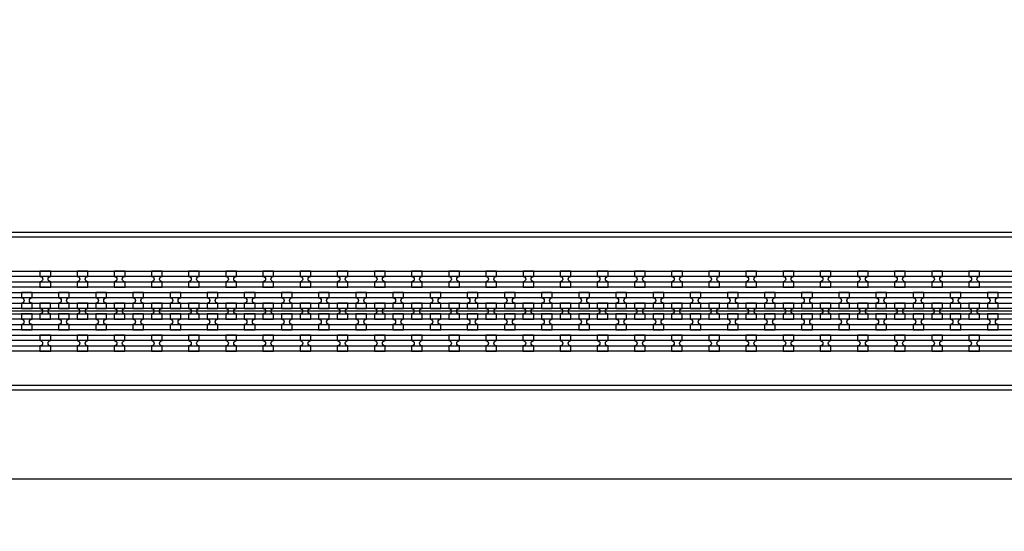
# Model space of a CAD drawing. Extents: x -63500 to 63500, y -63500 to 63500.
# Tile 103 of 256: x -27862 to -21238, y -351 to 3090. Entities that reach past the tile are written whole.
import ezdxf

# ---------------------------------------------------------------- set-up
doc = ezdxf.new("R2010")
doc.units = 13
doc.header["$MEASUREMENT"] = 0
for name, color, linetype in [('1_Metal', 2, 'Continuous'), ('2_Electrodes', 5, 'Continuous'), ('3_Outline', 4, 'Continuous')]:
    doc.layers.add(name, color=color, linetype=linetype)

msp = doc.modelspace()

# ---------------------------------------------------------------- linework, layer by layer
for p, q in [((-16300, 1130), (-34800, 1130)), ((0, 0), (-50000, 0))]:
    msp.add_line(p, q)
for radius in [50000, 47500, 45000]:
    msp.add_circle((0, 0), radius)
at = {"layer": '1_Metal'}
for points in [[(-50000, 0, -1), (50000, 0), (51000, 0, 1), (-51000, 0)], [(-34797.9, 1040), (-7256, 1040, 0.414214), (-5416, 2880), (-5416, 3380, 0.414214), (-7256, 5220), (-8488, 5220, 0.414214), (-8506, 5202), (-8506, 5202), (-8536.6, 5202), (-8536.6, 5272.2), (-8506.6, 5272.2, 0.384752), (-8488.7, 5256), (-7256, 5256, -0.414214), (-5380, 3380), (-5380, 2880, -0.414214), (-7256, 1004), (-34797.9, 1004)], [(-34797.9, 1112), (-7256, 1112, 0.414214), (-5488, 2880), (-5488, 3380, 0.414214), (-7256, 5148), (-8488, 5148, 0.414214), (-8506, 5130), (-8506, 5130), (-8536.6, 5130), (-8536.6, 5202), (-8506, 5202, 0.414214), (-8488, 5184), (-7256, 5184, -0.414214), (-5452, 3380), (-5452, 2880, -0.414214), (-7256, 1076), (-34797.9, 1076)], [(-34797.9, 1184), (-7256, 1184, 0.414214), (-5560, 2880), (-5560, 3380, 0.414214), (-7256, 5076), (-8488, 5076, 0.414214), (-8506, 5058), (-8506, 5058), (-8536.6, 5058), (-8536.6, 5130), (-8506, 5130, 0.414214), (-8488, 5112), (-7256, 5112, -0.414214), (-5524, 3380), (-5524, 2880, -0.414214), (-7256, 1148), (-34797.9, 1148)], [(-34797.9, 1256), (-7256, 1256, 0.414214), (-5632, 2880), (-5632, 3380, 0.414214), (-7256, 5004), (-8488.7, 5004, 0.384752), (-8506.6, 4987.9), (-8536.6, 4987.9), (-8536.6, 5058), (-8506, 5058, 0.414214), (-8488, 5040), (-7256, 5040, -0.414214), (-5596, 3380), (-5596, 2880, -0.414214), (-7256, 1220), (-34797.9, 1220)], [(-27725.9, 1292.1), (-27653.9, 1292.1), (-27653.9, 1328.1, -0.414214), (-27671.9, 1346.1), (-27671.9, 1346.1, -0.414214), (-27653.9, 1364.1), (-27653.9, 1400.1), (-27725.9, 1400.1), (-27725.9, 1364.1, -0.414214), (-27707.9, 1346.1), (-27707.9, 1346.1, -0.414214), (-27725.9, 1328.1)], [(-27475.9, 1292.1), (-27403.9, 1292.1), (-27403.9, 1328.1, -0.414214), (-27421.9, 1346.1), (-27421.9, 1346.1, -0.414214), (-27403.9, 1364.1), (-27403.9, 1400.1), (-27475.9, 1400.1), (-27475.9, 1364.1, -0.414214), (-27457.9, 1346.1), (-27457.9, 1346.1, -0.414214), (-27475.9, 1328.1)], [(-27225.9, 1292.1), (-27153.9, 1292.1), (-27153.9, 1328.1, -0.414214), (-27171.9, 1346.1), (-27171.9, 1346.1, -0.414214), (-27153.9, 1364.1), (-27153.9, 1400.1), (-27225.9, 1400.1), (-27225.9, 1364.1, -0.414214), (-27207.9, 1346.1), (-27207.9, 1346.1, -0.414214), (-27225.9, 1328.1)], [(-26975.9, 1292.1), (-26903.9, 1292.1), (-26903.9, 1328.1, -0.414214), (-26921.9, 1346.1), (-26921.9, 1346.1, -0.414214), (-26903.9, 1364.1), (-26903.9, 1400.1), (-26975.9, 1400.1), (-26975.9, 1364.1, -0.414214), (-26957.9, 1346.1), (-26957.9, 1346.1, -0.414214), (-26975.9, 1328.1)], [(-26725.9, 1292.1), (-26653.9, 1292.1), (-26653.9, 1328.1, -0.414214), (-26671.9, 1346.1), (-26671.9, 1346.1, -0.414214), (-26653.9, 1364.1), (-26653.9, 1400.1), (-26725.9, 1400.1), (-26725.9, 1364.1, -0.414214), (-26707.9, 1346.1), (-26707.9, 1346.1, -0.414214), (-26725.9, 1328.1)], [(-26475.9, 1292.1), (-26403.9, 1292.1), (-26403.9, 1328.1, -0.414214), (-26421.9, 1346.1), (-26421.9, 1346.1, -0.414214), (-26403.9, 1364.1), (-26403.9, 1400.1), (-26475.9, 1400.1), (-26475.9, 1364.1, -0.414214), (-26457.9, 1346.1), (-26457.9, 1346.1, -0.414214), (-26475.9, 1328.1)], [(-26225.9, 1292.1), (-26153.9, 1292.1), (-26153.9, 1328.1, -0.414214), (-26171.9, 1346.1), (-26171.9, 1346.1, -0.414214), (-26153.9, 1364.1), (-26153.9, 1400.1), (-26225.9, 1400.1), (-26225.9, 1364.1, -0.414214), (-26207.9, 1346.1), (-26207.9, 1346.1, -0.414214), (-26225.9, 1328.1)], [(-25975.9, 1292.1), (-25903.9, 1292.1), (-25903.9, 1328.1, -0.414214), (-25921.9, 1346.1), (-25921.9, 1346.1, -0.414214), (-25903.9, 1364.1), (-25903.9, 1400.1), (-25975.9, 1400.1), (-25975.9, 1364.1, -0.414214), (-25957.9, 1346.1), (-25957.9, 1346.1, -0.414214), (-25975.9, 1328.1)], [(-25725.9, 1292.1), (-25653.9, 1292.1), (-25653.9, 1328.1, -0.414214), (-25671.9, 1346.1), (-25671.9, 1346.1, -0.414214), (-25653.9, 1364.1), (-25653.9, 1400.1), (-25725.9, 1400.1), (-25725.9, 1364.1, -0.414214), (-25707.9, 1346.1), (-25707.9, 1346.1, -0.414214), (-25725.9, 1328.1)], [(-25475.9, 1292.1), (-25403.9, 1292.1), (-25403.9, 1328.1, -0.414214), (-25421.9, 1346.1), (-25421.9, 1346.1, -0.414214), (-25403.9, 1364.1), (-25403.9, 1400.1), (-25475.9, 1400.1), (-25475.9, 1364.1, -0.414214), (-25457.9, 1346.1), (-25457.9, 1346.1, -0.414214), (-25475.9, 1328.1)], [(-25225.9, 1292.1), (-25153.9, 1292.1), (-25153.9, 1328.1, -0.414214), (-25171.9, 1346.1), (-25171.9, 1346.1, -0.414214), (-25153.9, 1364.1), (-25153.9, 1400.1), (-25225.9, 1400.1), (-25225.9, 1364.1, -0.414214), (-25207.9, 1346.1), (-25207.9, 1346.1, -0.414214), (-25225.9, 1328.1)], [(-24975.9, 1292.1), (-24903.9, 1292.1), (-24903.9, 1328.1, -0.414214), (-24921.9, 1346.1), (-24921.9, 1346.1, -0.414214), (-24903.9, 1364.1), (-24903.9, 1400.1), (-24975.9, 1400.1), (-24975.9, 1364.1, -0.414214), (-24957.9, 1346.1), (-24957.9, 1346.1, -0.414214), (-24975.9, 1328.1)], [(-24725.9, 1292.1), (-24653.9, 1292.1), (-24653.9, 1328.1, -0.414214), (-24671.9, 1346.1), (-24671.9, 1346.1, -0.414214), (-24653.9, 1364.1), (-24653.9, 1400.1), (-24725.9, 1400.1), (-24725.9, 1364.1, -0.414214), (-24707.9, 1346.1), (-24707.9, 1346.1, -0.414214), (-24725.9, 1328.1)], [(-24475.9, 1292.1), (-24403.9, 1292.1), (-24403.9, 1328.1, -0.414214), (-24421.9, 1346.1), (-24421.9, 1346.1, -0.414214), (-24403.9, 1364.1), (-24403.9, 1400.1), (-24475.9, 1400.1), (-24475.9, 1364.1, -0.414214), (-24457.9, 1346.1), (-24457.9, 1346.1, -0.414214), (-24475.9, 1328.1)], [(-24225.9, 1292.1), (-24153.9, 1292.1), (-24153.9, 1328.1, -0.414214), (-24171.9, 1346.1), (-24171.9, 1346.1, -0.414214), (-24153.9, 1364.1), (-24153.9, 1400.1), (-24225.9, 1400.1), (-24225.9, 1364.1, -0.414214), (-24207.9, 1346.1), (-24207.9, 1346.1, -0.414214), (-24225.9, 1328.1)], [(-23975.9, 1292.1), (-23903.9, 1292.1), (-23903.9, 1328.1, -0.414214), (-23921.9, 1346.1), (-23921.9, 1346.1, -0.414214), (-23903.9, 1364.1), (-23903.9, 1400.1), (-23975.9, 1400.1), (-23975.9, 1364.1, -0.414214), (-23957.9, 1346.1), (-23957.9, 1346.1, -0.414214), (-23975.9, 1328.1)], [(-23725.9, 1292.1), (-23653.9, 1292.1), (-23653.9, 1328.1, -0.414214), (-23671.9, 1346.1), (-23671.9, 1346.1, -0.414214), (-23653.9, 1364.1), (-23653.9, 1400.1), (-23725.9, 1400.1), (-23725.9, 1364.1, -0.414214), (-23707.9, 1346.1), (-23707.9, 1346.1, -0.414214), (-23725.9, 1328.1)], [(-23475.9, 1292.1), (-23403.9, 1292.1), (-23403.9, 1328.1, -0.414214), (-23421.9, 1346.1), (-23421.9, 1346.1, -0.414214), (-23403.9, 1364.1), (-23403.9, 1400.1), (-23475.9, 1400.1), (-23475.9, 1364.1, -0.414214), (-23457.9, 1346.1), (-23457.9, 1346.1, -0.414214), (-23475.9, 1328.1)], [(-23225.9, 1292.1), (-23153.9, 1292.1), (-23153.9, 1328.1, -0.414214), (-23171.9, 1346.1), (-23171.9, 1346.1, -0.414214), (-23153.9, 1364.1), (-23153.9, 1400.1), (-23225.9, 1400.1), (-23225.9, 1364.1, -0.414214), (-23207.9, 1346.1), (-23207.9, 1346.1, -0.414214), (-23225.9, 1328.1)], [(-22975.9, 1292.1), (-22903.9, 1292.1), (-22903.9, 1328.1, -0.414214), (-22921.9, 1346.1), (-22921.9, 1346.1, -0.414214), (-22903.9, 1364.1), (-22903.9, 1400.1), (-22975.9, 1400.1), (-22975.9, 1364.1, -0.414214), (-22957.9, 1346.1), (-22957.9, 1346.1, -0.414214), (-22975.9, 1328.1)], [(-22725.9, 1292.1), (-22653.9, 1292.1), (-22653.9, 1328.1, -0.414214), (-22671.9, 1346.1), (-22671.9, 1346.1, -0.414214), (-22653.9, 1364.1), (-22653.9, 1400.1), (-22725.9, 1400.1), (-22725.9, 1364.1, -0.414214), (-22707.9, 1346.1), (-22707.9, 1346.1, -0.414214), (-22725.9, 1328.1)], [(-22475.9, 1292.1), (-22403.9, 1292.1), (-22403.9, 1328.1, -0.414214), (-22421.9, 1346.1), (-22421.9, 1346.1, -0.414214), (-22403.9, 1364.1), (-22403.9, 1400.1), (-22475.9, 1400.1), (-22475.9, 1364.1, -0.414214), (-22457.9, 1346.1), (-22457.9, 1346.1, -0.414214), (-22475.9, 1328.1)], [(-22225.9, 1292.1), (-22153.9, 1292.1), (-22153.9, 1328.1, -0.414214), (-22171.9, 1346.1), (-22171.9, 1346.1, -0.414214), (-22153.9, 1364.1), (-22153.9, 1400.1), (-22225.9, 1400.1), (-22225.9, 1364.1, -0.414214), (-22207.9, 1346.1), (-22207.9, 1346.1, -0.414214), (-22225.9, 1328.1)], [(-21975.9, 1292.1), (-21903.9, 1292.1), (-21903.9, 1328.1, -0.414214), (-21921.9, 1346.1), (-21921.9, 1346.1, -0.414214), (-21903.9, 1364.1), (-21903.9, 1400.1), (-21975.9, 1400.1), (-21975.9, 1364.1, -0.414214), (-21957.9, 1346.1), (-21957.9, 1346.1, -0.414214), (-21975.9, 1328.1)], [(-21725.9, 1292.1), (-21653.9, 1292.1), (-21653.9, 1328.1, -0.414214), (-21671.9, 1346.1), (-21671.9, 1346.1, -0.414214), (-21653.9, 1364.1), (-21653.9, 1400.1), (-21725.9, 1400.1), (-21725.9, 1364.1, -0.414214), (-21707.9, 1346.1), (-21707.9, 1346.1, -0.414214), (-21725.9, 1328.1)], [(-21475.9, 1292.1), (-21403.9, 1292.1), (-21403.9, 1328.1, -0.414214), (-21421.9, 1346.1), (-21421.9, 1346.1, -0.414214), (-21403.9, 1364.1), (-21403.9, 1400.1), (-21475.9, 1400.1), (-21475.9, 1364.1, -0.414214), (-21457.9, 1346.1), (-21457.9, 1346.1, -0.414214), (-21475.9, 1328.1)], [(-27779.1, 1148.1), (-27779.1, 1184.1, -0.414214), (-27797.1, 1202.1), (-27797.1, 1202.1, -0.414214), (-27779.1, 1220.1), (-27779.1, 1256.1), (-27851.1, 1256.1), (-27851.1, 1220.1, -0.414214), (-27833.1, 1202.1), (-27833.1, 1202.1, -0.414214), (-27851.1, 1184.1), (-27851.1, 1148.1)], [(-27529.1, 1148.1), (-27529.1, 1184.1, -0.414214), (-27547.1, 1202.1), (-27547.1, 1202.1, -0.414214), (-27529.1, 1220.1), (-27529.1, 1256.1), (-27601.1, 1256.1), (-27601.1, 1220.1, -0.414214), (-27583.1, 1202.1), (-27583.1, 1202.1, -0.414214), (-27601.1, 1184.1), (-27601.1, 1148.1)], [(-27279.1, 1148.1), (-27279.1, 1184.1, -0.414214), (-27297.1, 1202.1), (-27297.1, 1202.1, -0.414214), (-27279.1, 1220.1), (-27279.1, 1256.1), (-27351.1, 1256.1), (-27351.1, 1220.1, -0.414214), (-27333.1, 1202.1), (-27333.1, 1202.1, -0.414214), (-27351.1, 1184.1), (-27351.1, 1148.1)], [(-27029.1, 1148.1), (-27029.1, 1184.1, -0.414214), (-27047.1, 1202.1), (-27047.1, 1202.1, -0.414214), (-27029.1, 1220.1), (-27029.1, 1256.1), (-27101.1, 1256.1), (-27101.1, 1220.1, -0.414214), (-27083.1, 1202.1), (-27083.1, 1202.1, -0.414214), (-27101.1, 1184.1), (-27101.1, 1148.1)], [(-26779.1, 1148.1), (-26779.1, 1184.1, -0.414214), (-26797.1, 1202.1), (-26797.1, 1202.1, -0.414214), (-26779.1, 1220.1), (-26779.1, 1256.1), (-26851.1, 1256.1), (-26851.1, 1220.1, -0.414214), (-26833.1, 1202.1), (-26833.1, 1202.1, -0.414214), (-26851.1, 1184.1), (-26851.1, 1148.1)], [(-26529.1, 1148.1), (-26529.1, 1184.1, -0.414214), (-26547.1, 1202.1), (-26547.1, 1202.1, -0.414214), (-26529.1, 1220.1), (-26529.1, 1256.1), (-26601.1, 1256.1), (-26601.1, 1220.1, -0.414214), (-26583.1, 1202.1), (-26583.1, 1202.1, -0.414214), (-26601.1, 1184.1), (-26601.1, 1148.1)], [(-26279.1, 1148.1), (-26279.1, 1184.1, -0.414214), (-26297.1, 1202.1), (-26297.1, 1202.1, -0.414214), (-26279.1, 1220.1), (-26279.1, 1256.1), (-26351.1, 1256.1), (-26351.1, 1220.1, -0.414214), (-26333.1, 1202.1), (-26333.1, 1202.1, -0.414214), (-26351.1, 1184.1), (-26351.1, 1148.1)], [(-26029.1, 1148.1), (-26029.1, 1184.1, -0.414214), (-26047.1, 1202.1), (-26047.1, 1202.1, -0.414214), (-26029.1, 1220.1), (-26029.1, 1256.1), (-26101.1, 1256.1), (-26101.1, 1220.1, -0.414214), (-26083.1, 1202.1), (-26083.1, 1202.1, -0.414214), (-26101.1, 1184.1), (-26101.1, 1148.1)], [(-25779.1, 1148.1), (-25779.1, 1184.1, -0.414214), (-25797.1, 1202.1), (-25797.1, 1202.1, -0.414214), (-25779.1, 1220.1), (-25779.1, 1256.1), (-25851.1, 1256.1), (-25851.1, 1220.1, -0.414214), (-25833.1, 1202.1), (-25833.1, 1202.1, -0.414214), (-25851.1, 1184.1), (-25851.1, 1148.1)], [(-25529.1, 1148.1), (-25529.1, 1184.1, -0.414214), (-25547.1, 1202.1), (-25547.1, 1202.1, -0.414214), (-25529.1, 1220.1), (-25529.1, 1256.1), (-25601.1, 1256.1), (-25601.1, 1220.1, -0.414214), (-25583.1, 1202.1), (-25583.1, 1202.1, -0.414214), (-25601.1, 1184.1), (-25601.1, 1148.1)], [(-25279.1, 1148.1), (-25279.1, 1184.1, -0.414214), (-25297.1, 1202.1), (-25297.1, 1202.1, -0.414214), (-25279.1, 1220.1), (-25279.1, 1256.1), (-25351.1, 1256.1), (-25351.1, 1220.1, -0.414214), (-25333.1, 1202.1), (-25333.1, 1202.1, -0.414214), (-25351.1, 1184.1), (-25351.1, 1148.1)], [(-25029.1, 1148.1), (-25029.1, 1184.1, -0.414214), (-25047.1, 1202.1), (-25047.1, 1202.1, -0.414214), (-25029.1, 1220.1), (-25029.1, 1256.1), (-25101.1, 1256.1), (-25101.1, 1220.1, -0.414214), (-25083.1, 1202.1), (-25083.1, 1202.1, -0.414214), (-25101.1, 1184.1), (-25101.1, 1148.1)], [(-24779.1, 1148.1), (-24779.1, 1184.1, -0.414214), (-24797.1, 1202.1), (-24797.1, 1202.1, -0.414214), (-24779.1, 1220.1), (-24779.1, 1256.1), (-24851.1, 1256.1), (-24851.1, 1220.1, -0.414214), (-24833.1, 1202.1), (-24833.1, 1202.1, -0.414214), (-24851.1, 1184.1), (-24851.1, 1148.1)], [(-24529.1, 1148.1), (-24529.1, 1184.1, -0.414214), (-24547.1, 1202.1), (-24547.1, 1202.1, -0.414214), (-24529.1, 1220.1), (-24529.1, 1256.1), (-24601.1, 1256.1), (-24601.1, 1220.1, -0.414214), (-24583.1, 1202.1), (-24583.1, 1202.1, -0.414214), (-24601.1, 1184.1), (-24601.1, 1148.1)], [(-24279.1, 1148.1), (-24279.1, 1184.1, -0.414214), (-24297.1, 1202.1), (-24297.1, 1202.1, -0.414214), (-24279.1, 1220.1), (-24279.1, 1256.1), (-24351.1, 1256.1), (-24351.1, 1220.1, -0.414214), (-24333.1, 1202.1), (-24333.1, 1202.1, -0.414214), (-24351.1, 1184.1), (-24351.1, 1148.1)], [(-24029.1, 1148.1), (-24029.1, 1184.1, -0.414214), (-24047.1, 1202.1), (-24047.1, 1202.1, -0.414214), (-24029.1, 1220.1), (-24029.1, 1256.1), (-24101.1, 1256.1), (-24101.1, 1220.1, -0.414214), (-24083.1, 1202.1), (-24083.1, 1202.1, -0.414214), (-24101.1, 1184.1), (-24101.1, 1148.1)], [(-23779.1, 1148.1), (-23779.1, 1184.1, -0.414214), (-23797.1, 1202.1), (-23797.1, 1202.1, -0.414214), (-23779.1, 1220.1), (-23779.1, 1256.1), (-23851.1, 1256.1), (-23851.1, 1220.1, -0.414214), (-23833.1, 1202.1), (-23833.1, 1202.1, -0.414214), (-23851.1, 1184.1), (-23851.1, 1148.1)], [(-23529.1, 1148.1), (-23529.1, 1184.1, -0.414214), (-23547.1, 1202.1), (-23547.1, 1202.1, -0.414214), (-23529.1, 1220.1), (-23529.1, 1256.1), (-23601.1, 1256.1), (-23601.1, 1220.1, -0.414214), (-23583.1, 1202.1), (-23583.1, 1202.1, -0.414214), (-23601.1, 1184.1), (-23601.1, 1148.1)], [(-23279.1, 1148.1), (-23279.1, 1184.1, -0.414214), (-23297.1, 1202.1), (-23297.1, 1202.1, -0.414214), (-23279.1, 1220.1), (-23279.1, 1256.1), (-23351.1, 1256.1), (-23351.1, 1220.1, -0.414214), (-23333.1, 1202.1), (-23333.1, 1202.1, -0.414214), (-23351.1, 1184.1), (-23351.1, 1148.1)], [(-23029.1, 1148.1), (-23029.1, 1184.1, -0.414214), (-23047.1, 1202.1), (-23047.1, 1202.1, -0.414214), (-23029.1, 1220.1), (-23029.1, 1256.1), (-23101.1, 1256.1), (-23101.1, 1220.1, -0.414214), (-23083.1, 1202.1), (-23083.1, 1202.1, -0.414214), (-23101.1, 1184.1), (-23101.1, 1148.1)], [(-22779.1, 1148.1), (-22779.1, 1184.1, -0.414214), (-22797.1, 1202.1), (-22797.1, 1202.1, -0.414214), (-22779.1, 1220.1), (-22779.1, 1256.1), (-22851.1, 1256.1), (-22851.1, 1220.1, -0.414214), (-22833.1, 1202.1), (-22833.1, 1202.1, -0.414214), (-22851.1, 1184.1), (-22851.1, 1148.1)], [(-22529.1, 1148.1), (-22529.1, 1184.1, -0.414214), (-22547.1, 1202.1), (-22547.1, 1202.1, -0.414214), (-22529.1, 1220.1), (-22529.1, 1256.1), (-22601.1, 1256.1), (-22601.1, 1220.1, -0.414214), (-22583.1, 1202.1), (-22583.1, 1202.1, -0.414214), (-22601.1, 1184.1), (-22601.1, 1148.1)], [(-22279.1, 1148.1), (-22279.1, 1184.1, -0.414214), (-22297.1, 1202.1), (-22297.1, 1202.1, -0.414214), (-22279.1, 1220.1), (-22279.1, 1256.1), (-22351.1, 1256.1), (-22351.1, 1220.1, -0.414214), (-22333.1, 1202.1), (-22333.1, 1202.1, -0.414214), (-22351.1, 1184.1), (-22351.1, 1148.1)], [(-22029.1, 1148.1), (-22029.1, 1184.1, -0.414214), (-22047.1, 1202.1), (-22047.1, 1202.1, -0.414214), (-22029.1, 1220.1), (-22029.1, 1256.1), (-22101.1, 1256.1), (-22101.1, 1220.1, -0.414214), (-22083.1, 1202.1), (-22083.1, 1202.1, -0.414214), (-22101.1, 1184.1), (-22101.1, 1148.1)], [(-21779.1, 1148.1), (-21779.1, 1184.1, -0.414214), (-21797.1, 1202.1), (-21797.1, 1202.1, -0.414214), (-21779.1, 1220.1), (-21779.1, 1256.1), (-21851.1, 1256.1), (-21851.1, 1220.1, -0.414214), (-21833.1, 1202.1), (-21833.1, 1202.1, -0.414214), (-21851.1, 1184.1), (-21851.1, 1148.1)], [(-21529.1, 1148.1), (-21529.1, 1184.1, -0.414214), (-21547.1, 1202.1), (-21547.1, 1202.1, -0.414214), (-21529.1, 1220.1), (-21529.1, 1256.1), (-21601.1, 1256.1), (-21601.1, 1220.1, -0.414214), (-21583.1, 1202.1), (-21583.1, 1202.1, -0.414214), (-21601.1, 1184.1), (-21601.1, 1148.1)], [(-21279.1, 1148.1), (-21279.1, 1184.1, -0.414214), (-21297.1, 1202.1), (-21297.1, 1202.1, -0.414214), (-21279.1, 1220.1), (-21279.1, 1256.1), (-21351.1, 1256.1), (-21351.1, 1220.1, -0.414214), (-21333.1, 1202.1), (-21333.1, 1202.1, -0.414214), (-21351.1, 1184.1), (-21351.1, 1148.1)], [(-27654.1, 1184.1), (-27726.1, 1184.1), (-27726.1, 1148.1, -0.414214), (-27708.1, 1130.1), (-27708.1, 1130.1, -0.414214), (-27726.1, 1112.1), (-27726.1, 1076.1), (-27654.1, 1076.1), (-27654.1, 1112.1, -0.414214), (-27672.1, 1130.1), (-27672.1, 1130.1, -0.414214), (-27654.1, 1148.1), (-27654.1, 1184.1)], [(-27404.1, 1184.1), (-27476.1, 1184.1), (-27476.1, 1148.1, -0.414214), (-27458.1, 1130.1), (-27458.1, 1130.1, -0.414214), (-27476.1, 1112.1), (-27476.1, 1076.1), (-27404.1, 1076.1), (-27404.1, 1112.1, -0.414214), (-27422.1, 1130.1), (-27422.1, 1130.1, -0.414214), (-27404.1, 1148.1), (-27404.1, 1184.1)], [(-27154.1, 1184.1), (-27226.1, 1184.1), (-27226.1, 1148.1, -0.414214), (-27208.1, 1130.1), (-27208.1, 1130.1, -0.414214), (-27226.1, 1112.1), (-27226.1, 1076.1), (-27154.1, 1076.1), (-27154.1, 1112.1, -0.414214), (-27172.1, 1130.1), (-27172.1, 1130.1, -0.414214), (-27154.1, 1148.1), (-27154.1, 1184.1)], [(-26904.1, 1184.1), (-26976.1, 1184.1), (-26976.1, 1148.1, -0.414214), (-26958.1, 1130.1), (-26958.1, 1130.1, -0.414214), (-26976.1, 1112.1), (-26976.1, 1076.1), (-26904.1, 1076.1), (-26904.1, 1112.1, -0.414214), (-26922.1, 1130.1), (-26922.1, 1130.1, -0.414214), (-26904.1, 1148.1), (-26904.1, 1184.1)], [(-26654.1, 1184.1), (-26726.1, 1184.1), (-26726.1, 1148.1, -0.414214), (-26708.1, 1130.1), (-26708.1, 1130.1, -0.414214), (-26726.1, 1112.1), (-26726.1, 1076.1), (-26654.1, 1076.1), (-26654.1, 1112.1, -0.414214), (-26672.1, 1130.1), (-26672.1, 1130.1, -0.414214), (-26654.1, 1148.1), (-26654.1, 1184.1)], [(-26404.1, 1184.1), (-26476.1, 1184.1), (-26476.1, 1148.1, -0.414214), (-26458.1, 1130.1), (-26458.1, 1130.1, -0.414214), (-26476.1, 1112.1), (-26476.1, 1076.1), (-26404.1, 1076.1), (-26404.1, 1112.1, -0.414214), (-26422.1, 1130.1), (-26422.1, 1130.1, -0.414214), (-26404.1, 1148.1), (-26404.1, 1184.1)], [(-26154.1, 1184.1), (-26226.1, 1184.1), (-26226.1, 1148.1, -0.414214), (-26208.1, 1130.1), (-26208.1, 1130.1, -0.414214), (-26226.1, 1112.1), (-26226.1, 1076.1), (-26154.1, 1076.1), (-26154.1, 1112.1, -0.414214), (-26172.1, 1130.1), (-26172.1, 1130.1, -0.414214), (-26154.1, 1148.1), (-26154.1, 1184.1)], [(-25904.1, 1184.1), (-25976.1, 1184.1), (-25976.1, 1148.1, -0.414214), (-25958.1, 1130.1), (-25958.1, 1130.1, -0.414214), (-25976.1, 1112.1), (-25976.1, 1076.1), (-25904.1, 1076.1), (-25904.1, 1112.1, -0.414214), (-25922.1, 1130.1), (-25922.1, 1130.1, -0.414214), (-25904.1, 1148.1), (-25904.1, 1184.1)], [(-25654.1, 1184.1), (-25726.1, 1184.1), (-25726.1, 1148.1, -0.414214), (-25708.1, 1130.1), (-25708.1, 1130.1, -0.414214), (-25726.1, 1112.1), (-25726.1, 1076.1), (-25654.1, 1076.1), (-25654.1, 1112.1, -0.414214), (-25672.1, 1130.1), (-25672.1, 1130.1, -0.414214), (-25654.1, 1148.1), (-25654.1, 1184.1)], [(-25404.1, 1184.1), (-25476.1, 1184.1), (-25476.1, 1148.1, -0.414214), (-25458.1, 1130.1), (-25458.1, 1130.1, -0.414214), (-25476.1, 1112.1), (-25476.1, 1076.1), (-25404.1, 1076.1), (-25404.1, 1112.1, -0.414214), (-25422.1, 1130.1), (-25422.1, 1130.1, -0.414214), (-25404.1, 1148.1), (-25404.1, 1184.1)], [(-25154.1, 1184.1), (-25226.1, 1184.1), (-25226.1, 1148.1, -0.414214), (-25208.1, 1130.1), (-25208.1, 1130.1, -0.414214), (-25226.1, 1112.1), (-25226.1, 1076.1), (-25154.1, 1076.1), (-25154.1, 1112.1, -0.414214), (-25172.1, 1130.1), (-25172.1, 1130.1, -0.414214), (-25154.1, 1148.1), (-25154.1, 1184.1)], [(-24904.1, 1184.1), (-24976.1, 1184.1), (-24976.1, 1148.1, -0.414214), (-24958.1, 1130.1), (-24958.1, 1130.1, -0.414214), (-24976.1, 1112.1), (-24976.1, 1076.1), (-24904.1, 1076.1), (-24904.1, 1112.1, -0.414214), (-24922.1, 1130.1), (-24922.1, 1130.1, -0.414214), (-24904.1, 1148.1), (-24904.1, 1184.1)], [(-24654.1, 1184.1), (-24726.1, 1184.1), (-24726.1, 1148.1, -0.414214), (-24708.1, 1130.1), (-24708.1, 1130.1, -0.414214), (-24726.1, 1112.1), (-24726.1, 1076.1), (-24654.1, 1076.1), (-24654.1, 1112.1, -0.414214), (-24672.1, 1130.1), (-24672.1, 1130.1, -0.414214), (-24654.1, 1148.1), (-24654.1, 1184.1)], [(-24404.1, 1184.1), (-24476.1, 1184.1), (-24476.1, 1148.1, -0.414214), (-24458.1, 1130.1), (-24458.1, 1130.1, -0.414214), (-24476.1, 1112.1), (-24476.1, 1076.1), (-24404.1, 1076.1), (-24404.1, 1112.1, -0.414214), (-24422.1, 1130.1), (-24422.1, 1130.1, -0.414214), (-24404.1, 1148.1), (-24404.1, 1184.1)], [(-24154.1, 1184.1), (-24226.1, 1184.1), (-24226.1, 1148.1, -0.414214), (-24208.1, 1130.1), (-24208.1, 1130.1, -0.414214), (-24226.1, 1112.1), (-24226.1, 1076.1), (-24154.1, 1076.1), (-24154.1, 1112.1, -0.414214), (-24172.1, 1130.1), (-24172.1, 1130.1, -0.414214), (-24154.1, 1148.1), (-24154.1, 1184.1)], [(-23904.1, 1184.1), (-23976.1, 1184.1), (-23976.1, 1148.1, -0.414214), (-23958.1, 1130.1), (-23958.1, 1130.1, -0.414214), (-23976.1, 1112.1), (-23976.1, 1076.1), (-23904.1, 1076.1), (-23904.1, 1112.1, -0.414214), (-23922.1, 1130.1), (-23922.1, 1130.1, -0.414214), (-23904.1, 1148.1), (-23904.1, 1184.1)], [(-23654.1, 1184.1), (-23726.1, 1184.1), (-23726.1, 1148.1, -0.414214), (-23708.1, 1130.1), (-23708.1, 1130.1, -0.414214), (-23726.1, 1112.1), (-23726.1, 1076.1), (-23654.1, 1076.1), (-23654.1, 1112.1, -0.414214), (-23672.1, 1130.1), (-23672.1, 1130.1, -0.414214), (-23654.1, 1148.1), (-23654.1, 1184.1)], [(-23404.1, 1184.1), (-23476.1, 1184.1), (-23476.1, 1148.1, -0.414214), (-23458.1, 1130.1), (-23458.1, 1130.1, -0.414214), (-23476.1, 1112.1), (-23476.1, 1076.1), (-23404.1, 1076.1), (-23404.1, 1112.1, -0.414214), (-23422.1, 1130.1), (-23422.1, 1130.1, -0.414214), (-23404.1, 1148.1), (-23404.1, 1184.1)], [(-23154.1, 1184.1), (-23226.1, 1184.1), (-23226.1, 1148.1, -0.414214), (-23208.1, 1130.1), (-23208.1, 1130.1, -0.414214), (-23226.1, 1112.1), (-23226.1, 1076.1), (-23154.1, 1076.1), (-23154.1, 1112.1, -0.414214), (-23172.1, 1130.1), (-23172.1, 1130.1, -0.414214), (-23154.1, 1148.1), (-23154.1, 1184.1)], [(-22904.1, 1184.1), (-22976.1, 1184.1), (-22976.1, 1148.1, -0.414214), (-22958.1, 1130.1), (-22958.1, 1130.1, -0.414214), (-22976.1, 1112.1), (-22976.1, 1076.1), (-22904.1, 1076.1), (-22904.1, 1112.1, -0.414214), (-22922.1, 1130.1), (-22922.1, 1130.1, -0.414214), (-22904.1, 1148.1), (-22904.1, 1184.1)], [(-22654.1, 1184.1), (-22726.1, 1184.1), (-22726.1, 1148.1, -0.414214), (-22708.1, 1130.1), (-22708.1, 1130.1, -0.414214), (-22726.1, 1112.1), (-22726.1, 1076.1), (-22654.1, 1076.1), (-22654.1, 1112.1, -0.414214), (-22672.1, 1130.1), (-22672.1, 1130.1, -0.414214), (-22654.1, 1148.1), (-22654.1, 1184.1)], [(-22404.1, 1184.1), (-22476.1, 1184.1), (-22476.1, 1148.1, -0.414214), (-22458.1, 1130.1), (-22458.1, 1130.1, -0.414214), (-22476.1, 1112.1), (-22476.1, 1076.1), (-22404.1, 1076.1), (-22404.1, 1112.1, -0.414214), (-22422.1, 1130.1), (-22422.1, 1130.1, -0.414214), (-22404.1, 1148.1), (-22404.1, 1184.1)], [(-22154.1, 1184.1), (-22226.1, 1184.1), (-22226.1, 1148.1, -0.414214), (-22208.1, 1130.1), (-22208.1, 1130.1, -0.414214), (-22226.1, 1112.1), (-22226.1, 1076.1), (-22154.1, 1076.1), (-22154.1, 1112.1, -0.414214), (-22172.1, 1130.1), (-22172.1, 1130.1, -0.414214), (-22154.1, 1148.1), (-22154.1, 1184.1)], [(-21904.1, 1184.1), (-21976.1, 1184.1), (-21976.1, 1148.1, -0.414214), (-21958.1, 1130.1), (-21958.1, 1130.1, -0.414214), (-21976.1, 1112.1), (-21976.1, 1076.1), (-21904.1, 1076.1), (-21904.1, 1112.1, -0.414214), (-21922.1, 1130.1), (-21922.1, 1130.1, -0.414214), (-21904.1, 1148.1), (-21904.1, 1184.1)], [(-21654.1, 1184.1), (-21726.1, 1184.1), (-21726.1, 1148.1, -0.414214), (-21708.1, 1130.1), (-21708.1, 1130.1, -0.414214), (-21726.1, 1112.1), (-21726.1, 1076.1), (-21654.1, 1076.1), (-21654.1, 1112.1, -0.414214), (-21672.1, 1130.1), (-21672.1, 1130.1, -0.414214), (-21654.1, 1148.1), (-21654.1, 1184.1)], [(-21404.1, 1184.1), (-21476.1, 1184.1), (-21476.1, 1148.1, -0.414214), (-21458.1, 1130.1), (-21458.1, 1130.1, -0.414214), (-21476.1, 1112.1), (-21476.1, 1076.1), (-21404.1, 1076.1), (-21404.1, 1112.1, -0.414214), (-21422.1, 1130.1), (-21422.1, 1130.1, -0.414214), (-21404.1, 1148.1), (-21404.1, 1184.1)], [(-27779.1, 1112.1), (-27851.1, 1112.1), (-27851.1, 1076.1, -0.414214), (-27833.1, 1058.1), (-27833.1, 1058.1, -0.414214), (-27851.1, 1040.1), (-27851.1, 1004.1), (-27779.1, 1004.1), (-27779.1, 1040.1, -0.414214), (-27797.1, 1058.1), (-27797.1, 1058.1, -0.414214), (-27779.1, 1076.1), (-27779.1, 1112.1)], [(-27529.1, 1112.1), (-27601.1, 1112.1), (-27601.1, 1076.1, -0.414214), (-27583.1, 1058.1), (-27583.1, 1058.1, -0.414214), (-27601.1, 1040.1), (-27601.1, 1004.1), (-27529.1, 1004.1), (-27529.1, 1040.1, -0.414214), (-27547.1, 1058.1), (-27547.1, 1058.1, -0.414214), (-27529.1, 1076.1), (-27529.1, 1112.1)], [(-27279.1, 1112.1), (-27351.1, 1112.1), (-27351.1, 1076.1, -0.414214), (-27333.1, 1058.1), (-27333.1, 1058.1, -0.414214), (-27351.1, 1040.1), (-27351.1, 1004.1), (-27279.1, 1004.1), (-27279.1, 1040.1, -0.414214), (-27297.1, 1058.1), (-27297.1, 1058.1, -0.414214), (-27279.1, 1076.1), (-27279.1, 1112.1)], [(-27029.1, 1112.1), (-27101.1, 1112.1), (-27101.1, 1076.1, -0.414214), (-27083.1, 1058.1), (-27083.1, 1058.1, -0.414214), (-27101.1, 1040.1), (-27101.1, 1004.1), (-27029.1, 1004.1), (-27029.1, 1040.1, -0.414214), (-27047.1, 1058.1), (-27047.1, 1058.1, -0.414214), (-27029.1, 1076.1), (-27029.1, 1112.1)], [(-26779.1, 1112.1), (-26851.1, 1112.1), (-26851.1, 1076.1, -0.414214), (-26833.1, 1058.1), (-26833.1, 1058.1, -0.414214), (-26851.1, 1040.1), (-26851.1, 1004.1), (-26779.1, 1004.1), (-26779.1, 1040.1, -0.414214), (-26797.1, 1058.1), (-26797.1, 1058.1, -0.414214), (-26779.1, 1076.1), (-26779.1, 1112.1)], [(-26529.1, 1112.1), (-26601.1, 1112.1), (-26601.1, 1076.1, -0.414214), (-26583.1, 1058.1), (-26583.1, 1058.1, -0.414214), (-26601.1, 1040.1), (-26601.1, 1004.1), (-26529.1, 1004.1), (-26529.1, 1040.1, -0.414214), (-26547.1, 1058.1), (-26547.1, 1058.1, -0.414214), (-26529.1, 1076.1), (-26529.1, 1112.1)], [(-26279.1, 1112.1), (-26351.1, 1112.1), (-26351.1, 1076.1, -0.414214), (-26333.1, 1058.1), (-26333.1, 1058.1, -0.414214), (-26351.1, 1040.1), (-26351.1, 1004.1), (-26279.1, 1004.1), (-26279.1, 1040.1, -0.414214), (-26297.1, 1058.1), (-26297.1, 1058.1, -0.414214), (-26279.1, 1076.1), (-26279.1, 1112.1)], [(-26029.1, 1112.1), (-26101.1, 1112.1), (-26101.1, 1076.1, -0.414214), (-26083.1, 1058.1), (-26083.1, 1058.1, -0.414214), (-26101.1, 1040.1), (-26101.1, 1004.1), (-26029.1, 1004.1), (-26029.1, 1040.1, -0.414214), (-26047.1, 1058.1), (-26047.1, 1058.1, -0.414214), (-26029.1, 1076.1), (-26029.1, 1112.1)], [(-25779.1, 1112.1), (-25851.1, 1112.1), (-25851.1, 1076.1, -0.414214), (-25833.1, 1058.1), (-25833.1, 1058.1, -0.414214), (-25851.1, 1040.1), (-25851.1, 1004.1), (-25779.1, 1004.1), (-25779.1, 1040.1, -0.414214), (-25797.1, 1058.1), (-25797.1, 1058.1, -0.414214), (-25779.1, 1076.1), (-25779.1, 1112.1)], [(-25529.1, 1112.1), (-25601.1, 1112.1), (-25601.1, 1076.1, -0.414214), (-25583.1, 1058.1), (-25583.1, 1058.1, -0.414214), (-25601.1, 1040.1), (-25601.1, 1004.1), (-25529.1, 1004.1), (-25529.1, 1040.1, -0.414214), (-25547.1, 1058.1), (-25547.1, 1058.1, -0.414214), (-25529.1, 1076.1), (-25529.1, 1112.1)], [(-25279.1, 1112.1), (-25351.1, 1112.1), (-25351.1, 1076.1, -0.414214), (-25333.1, 1058.1), (-25333.1, 1058.1, -0.414214), (-25351.1, 1040.1), (-25351.1, 1004.1), (-25279.1, 1004.1), (-25279.1, 1040.1, -0.414214), (-25297.1, 1058.1), (-25297.1, 1058.1, -0.414214), (-25279.1, 1076.1), (-25279.1, 1112.1)], [(-25029.1, 1112.1), (-25101.1, 1112.1), (-25101.1, 1076.1, -0.414214), (-25083.1, 1058.1), (-25083.1, 1058.1, -0.414214), (-25101.1, 1040.1), (-25101.1, 1004.1), (-25029.1, 1004.1), (-25029.1, 1040.1, -0.414214), (-25047.1, 1058.1), (-25047.1, 1058.1, -0.414214), (-25029.1, 1076.1), (-25029.1, 1112.1)], [(-24779.1, 1112.1), (-24851.1, 1112.1), (-24851.1, 1076.1, -0.414214), (-24833.1, 1058.1), (-24833.1, 1058.1, -0.414214), (-24851.1, 1040.1), (-24851.1, 1004.1), (-24779.1, 1004.1), (-24779.1, 1040.1, -0.414214), (-24797.1, 1058.1), (-24797.1, 1058.1, -0.414214), (-24779.1, 1076.1), (-24779.1, 1112.1)], [(-24529.1, 1112.1), (-24601.1, 1112.1), (-24601.1, 1076.1, -0.414214), (-24583.1, 1058.1), (-24583.1, 1058.1, -0.414214), (-24601.1, 1040.1), (-24601.1, 1004.1), (-24529.1, 1004.1), (-24529.1, 1040.1, -0.414214), (-24547.1, 1058.1), (-24547.1, 1058.1, -0.414214), (-24529.1, 1076.1), (-24529.1, 1112.1)], [(-24279.1, 1112.1), (-24351.1, 1112.1), (-24351.1, 1076.1, -0.414214), (-24333.1, 1058.1), (-24333.1, 1058.1, -0.414214), (-24351.1, 1040.1), (-24351.1, 1004.1), (-24279.1, 1004.1), (-24279.1, 1040.1, -0.414214), (-24297.1, 1058.1), (-24297.1, 1058.1, -0.414214), (-24279.1, 1076.1), (-24279.1, 1112.1)], [(-24029.1, 1112.1), (-24101.1, 1112.1), (-24101.1, 1076.1, -0.414214), (-24083.1, 1058.1), (-24083.1, 1058.1, -0.414214), (-24101.1, 1040.1), (-24101.1, 1004.1), (-24029.1, 1004.1), (-24029.1, 1040.1, -0.414214), (-24047.1, 1058.1), (-24047.1, 1058.1, -0.414214), (-24029.1, 1076.1), (-24029.1, 1112.1)], [(-23779.1, 1112.1), (-23851.1, 1112.1), (-23851.1, 1076.1, -0.414214), (-23833.1, 1058.1), (-23833.1, 1058.1, -0.414214), (-23851.1, 1040.1), (-23851.1, 1004.1), (-23779.1, 1004.1), (-23779.1, 1040.1, -0.414214), (-23797.1, 1058.1), (-23797.1, 1058.1, -0.414214), (-23779.1, 1076.1), (-23779.1, 1112.1)], [(-23529.1, 1112.1), (-23601.1, 1112.1), (-23601.1, 1076.1, -0.414214), (-23583.1, 1058.1), (-23583.1, 1058.1, -0.414214), (-23601.1, 1040.1), (-23601.1, 1004.1), (-23529.1, 1004.1), (-23529.1, 1040.1, -0.414214), (-23547.1, 1058.1), (-23547.1, 1058.1, -0.414214), (-23529.1, 1076.1), (-23529.1, 1112.1)], [(-23279.1, 1112.1), (-23351.1, 1112.1), (-23351.1, 1076.1, -0.414214), (-23333.1, 1058.1), (-23333.1, 1058.1, -0.414214), (-23351.1, 1040.1), (-23351.1, 1004.1), (-23279.1, 1004.1), (-23279.1, 1040.1, -0.414214), (-23297.1, 1058.1), (-23297.1, 1058.1, -0.414214), (-23279.1, 1076.1), (-23279.1, 1112.1)], [(-23029.1, 1112.1), (-23101.1, 1112.1), (-23101.1, 1076.1, -0.414214), (-23083.1, 1058.1), (-23083.1, 1058.1, -0.414214), (-23101.1, 1040.1), (-23101.1, 1004.1), (-23029.1, 1004.1), (-23029.1, 1040.1, -0.414214), (-23047.1, 1058.1), (-23047.1, 1058.1, -0.414214), (-23029.1, 1076.1), (-23029.1, 1112.1)], [(-22779.1, 1112.1), (-22851.1, 1112.1), (-22851.1, 1076.1, -0.414214), (-22833.1, 1058.1), (-22833.1, 1058.1, -0.414214), (-22851.1, 1040.1), (-22851.1, 1004.1), (-22779.1, 1004.1), (-22779.1, 1040.1, -0.414214), (-22797.1, 1058.1), (-22797.1, 1058.1, -0.414214), (-22779.1, 1076.1), (-22779.1, 1112.1)], [(-22529.1, 1112.1), (-22601.1, 1112.1), (-22601.1, 1076.1, -0.414214), (-22583.1, 1058.1), (-22583.1, 1058.1, -0.414214), (-22601.1, 1040.1), (-22601.1, 1004.1), (-22529.1, 1004.1), (-22529.1, 1040.1, -0.414214), (-22547.1, 1058.1), (-22547.1, 1058.1, -0.414214), (-22529.1, 1076.1), (-22529.1, 1112.1)], [(-22279.1, 1112.1), (-22351.1, 1112.1), (-22351.1, 1076.1, -0.414214), (-22333.1, 1058.1), (-22333.1, 1058.1, -0.414214), (-22351.1, 1040.1), (-22351.1, 1004.1), (-22279.1, 1004.1), (-22279.1, 1040.1, -0.414214), (-22297.1, 1058.1), (-22297.1, 1058.1, -0.414214), (-22279.1, 1076.1), (-22279.1, 1112.1)], [(-22029.1, 1112.1), (-22101.1, 1112.1), (-22101.1, 1076.1, -0.414214), (-22083.1, 1058.1), (-22083.1, 1058.1, -0.414214), (-22101.1, 1040.1), (-22101.1, 1004.1), (-22029.1, 1004.1), (-22029.1, 1040.1, -0.414214), (-22047.1, 1058.1), (-22047.1, 1058.1, -0.414214), (-22029.1, 1076.1), (-22029.1, 1112.1)], [(-21779.1, 1112.1), (-21851.1, 1112.1), (-21851.1, 1076.1, -0.414214), (-21833.1, 1058.1), (-21833.1, 1058.1, -0.414214), (-21851.1, 1040.1), (-21851.1, 1004.1), (-21779.1, 1004.1), (-21779.1, 1040.1, -0.414214), (-21797.1, 1058.1), (-21797.1, 1058.1, -0.414214), (-21779.1, 1076.1), (-21779.1, 1112.1)], [(-21529.1, 1112.1), (-21601.1, 1112.1), (-21601.1, 1076.1, -0.414214), (-21583.1, 1058.1), (-21583.1, 1058.1, -0.414214), (-21601.1, 1040.1), (-21601.1, 1004.1), (-21529.1, 1004.1), (-21529.1, 1040.1, -0.414214), (-21547.1, 1058.1), (-21547.1, 1058.1, -0.414214), (-21529.1, 1076.1), (-21529.1, 1112.1)], [(-21279.1, 1112.1), (-21351.1, 1112.1), (-21351.1, 1076.1, -0.414214), (-21333.1, 1058.1), (-21333.1, 1058.1, -0.414214), (-21351.1, 1040.1), (-21351.1, 1004.1), (-21279.1, 1004.1), (-21279.1, 1040.1, -0.414214), (-21297.1, 1058.1), (-21297.1, 1058.1, -0.414214), (-21279.1, 1076.1), (-21279.1, 1112.1)], [(-27726, 860.1), (-27654, 860.1), (-27654, 896.1, -0.414214), (-27672, 914.1), (-27672, 914.1, -0.414214), (-27654, 932.1), (-27654, 968.1), (-27726, 968.1), (-27726, 932.1, -0.414214), (-27708, 914.1), (-27708, 914.1, -0.414214), (-27726, 896.1)], [(-27476, 860.1), (-27404, 860.1), (-27404, 896.1, -0.414214), (-27422, 914.1), (-27422, 914.1, -0.414214), (-27404, 932.1), (-27404, 968.1), (-27476, 968.1), (-27476, 932.1, -0.414214), (-27458, 914.1), (-27458, 914.1, -0.414214), (-27476, 896.1)], [(-27226, 860.1), (-27154, 860.1), (-27154, 896.1, -0.414214), (-27172, 914.1), (-27172, 914.1, -0.414214), (-27154, 932.1), (-27154, 968.1), (-27226, 968.1), (-27226, 932.1, -0.414214), (-27208, 914.1), (-27208, 914.1, -0.414214), (-27226, 896.1)], [(-26976, 860.1), (-26904, 860.1), (-26904, 896.1, -0.414214), (-26922, 914.1), (-26922, 914.1, -0.414214), (-26904, 932.1), (-26904, 968.1), (-26976, 968.1), (-26976, 932.1, -0.414214), (-26958, 914.1), (-26958, 914.1, -0.414214), (-26976, 896.1)], [(-26726, 860.1), (-26654, 860.1), (-26654, 896.1, -0.414214), (-26672, 914.1), (-26672, 914.1, -0.414214), (-26654, 932.1), (-26654, 968.1), (-26726, 968.1), (-26726, 932.1, -0.414214), (-26708, 914.1), (-26708, 914.1, -0.414214), (-26726, 896.1)], [(-26476, 860.1), (-26404, 860.1), (-26404, 896.1, -0.414214), (-26422, 914.1), (-26422, 914.1, -0.414214), (-26404, 932.1), (-26404, 968.1), (-26476, 968.1), (-26476, 932.1, -0.414214), (-26458, 914.1), (-26458, 914.1, -0.414214), (-26476, 896.1)], [(-26226, 860.1), (-26154, 860.1), (-26154, 896.1, -0.414214), (-26172, 914.1), (-26172, 914.1, -0.414214), (-26154, 932.1), (-26154, 968.1), (-26226, 968.1), (-26226, 932.1, -0.414214), (-26208, 914.1), (-26208, 914.1, -0.414214), (-26226, 896.1)], [(-25976, 860.1), (-25904, 860.1), (-25904, 896.1, -0.414214), (-25922, 914.1), (-25922, 914.1, -0.414214), (-25904, 932.1), (-25904, 968.1), (-25976, 968.1), (-25976, 932.1, -0.414214), (-25958, 914.1), (-25958, 914.1, -0.414214), (-25976, 896.1)], [(-25726, 860.1), (-25654, 860.1), (-25654, 896.1, -0.414214), (-25672, 914.1), (-25672, 914.1, -0.414214), (-25654, 932.1), (-25654, 968.1), (-25726, 968.1), (-25726, 932.1, -0.414214), (-25708, 914.1), (-25708, 914.1, -0.414214), (-25726, 896.1)], [(-25476, 860.1), (-25404, 860.1), (-25404, 896.1, -0.414214), (-25422, 914.1), (-25422, 914.1, -0.414214), (-25404, 932.1), (-25404, 968.1), (-25476, 968.1), (-25476, 932.1, -0.414214), (-25458, 914.1), (-25458, 914.1, -0.414214), (-25476, 896.1)], [(-25226, 860.1), (-25154, 860.1), (-25154, 896.1, -0.414214), (-25172, 914.1), (-25172, 914.1, -0.414214), (-25154, 932.1), (-25154, 968.1), (-25226, 968.1), (-25226, 932.1, -0.414214), (-25208, 914.1), (-25208, 914.1, -0.414214), (-25226, 896.1)], [(-24976, 860.1), (-24904, 860.1), (-24904, 896.1, -0.414214), (-24922, 914.1), (-24922, 914.1, -0.414214), (-24904, 932.1), (-24904, 968.1), (-24976, 968.1), (-24976, 932.1, -0.414214), (-24958, 914.1), (-24958, 914.1, -0.414214), (-24976, 896.1)], [(-24726, 860.1), (-24654, 860.1), (-24654, 896.1, -0.414214), (-24672, 914.1), (-24672, 914.1, -0.414214), (-24654, 932.1), (-24654, 968.1), (-24726, 968.1), (-24726, 932.1, -0.414214), (-24708, 914.1), (-24708, 914.1, -0.414214), (-24726, 896.1)], [(-24476, 860.1), (-24404, 860.1), (-24404, 896.1, -0.414214), (-24422, 914.1), (-24422, 914.1, -0.414214), (-24404, 932.1), (-24404, 968.1), (-24476, 968.1), (-24476, 932.1, -0.414214), (-24458, 914.1), (-24458, 914.1, -0.414214), (-24476, 896.1)], [(-24226, 860.1), (-24154, 860.1), (-24154, 896.1, -0.414214), (-24172, 914.1), (-24172, 914.1, -0.414214), (-24154, 932.1), (-24154, 968.1), (-24226, 968.1), (-24226, 932.1, -0.414214), (-24208, 914.1), (-24208, 914.1, -0.414214), (-24226, 896.1)], [(-23976, 860.1), (-23904, 860.1), (-23904, 896.1, -0.414214), (-23922, 914.1), (-23922, 914.1, -0.414214), (-23904, 932.1), (-23904, 968.1), (-23976, 968.1), (-23976, 932.1, -0.414214), (-23958, 914.1), (-23958, 914.1, -0.414214), (-23976, 896.1)], [(-23726, 860.1), (-23654, 860.1), (-23654, 896.1, -0.414214), (-23672, 914.1), (-23672, 914.1, -0.414214), (-23654, 932.1), (-23654, 968.1), (-23726, 968.1), (-23726, 932.1, -0.414214), (-23708, 914.1), (-23708, 914.1, -0.414214), (-23726, 896.1)], [(-23476, 860.1), (-23404, 860.1), (-23404, 896.1, -0.414214), (-23422, 914.1), (-23422, 914.1, -0.414214), (-23404, 932.1), (-23404, 968.1), (-23476, 968.1), (-23476, 932.1, -0.414214), (-23458, 914.1), (-23458, 914.1, -0.414214), (-23476, 896.1)], [(-23226, 860.1), (-23154, 860.1), (-23154, 896.1, -0.414214), (-23172, 914.1), (-23172, 914.1, -0.414214), (-23154, 932.1), (-23154, 968.1), (-23226, 968.1), (-23226, 932.1, -0.414214), (-23208, 914.1), (-23208, 914.1, -0.414214), (-23226, 896.1)], [(-22976, 860.1), (-22904, 860.1), (-22904, 896.1, -0.414214), (-22922, 914.1), (-22922, 914.1, -0.414214), (-22904, 932.1), (-22904, 968.1), (-22976, 968.1), (-22976, 932.1, -0.414214), (-22958, 914.1), (-22958, 914.1, -0.414214), (-22976, 896.1)], [(-22726, 860.1), (-22654, 860.1), (-22654, 896.1, -0.414214), (-22672, 914.1), (-22672, 914.1, -0.414214), (-22654, 932.1), (-22654, 968.1), (-22726, 968.1), (-22726, 932.1, -0.414214), (-22708, 914.1), (-22708, 914.1, -0.414214), (-22726, 896.1)], [(-22476, 860.1), (-22404, 860.1), (-22404, 896.1, -0.414214), (-22422, 914.1), (-22422, 914.1, -0.414214), (-22404, 932.1), (-22404, 968.1), (-22476, 968.1), (-22476, 932.1, -0.414214), (-22458, 914.1), (-22458, 914.1, -0.414214), (-22476, 896.1)], [(-22226, 860.1), (-22154, 860.1), (-22154, 896.1, -0.414214), (-22172, 914.1), (-22172, 914.1, -0.414214), (-22154, 932.1), (-22154, 968.1), (-22226, 968.1), (-22226, 932.1, -0.414214), (-22208, 914.1), (-22208, 914.1, -0.414214), (-22226, 896.1)], [(-21976, 860.1), (-21904, 860.1), (-21904, 896.1, -0.414214), (-21922, 914.1), (-21922, 914.1, -0.414214), (-21904, 932.1), (-21904, 968.1), (-21976, 968.1), (-21976, 932.1, -0.414214), (-21958, 914.1), (-21958, 914.1, -0.414214), (-21976, 896.1)], [(-21726, 860.1), (-21654, 860.1), (-21654, 896.1, -0.414214), (-21672, 914.1), (-21672, 914.1, -0.414214), (-21654, 932.1), (-21654, 968.1), (-21726, 968.1), (-21726, 932.1, -0.414214), (-21708, 914.1), (-21708, 914.1, -0.414214), (-21726, 896.1)], [(-21476, 860.1), (-21404, 860.1), (-21404, 896.1, -0.414214), (-21422, 914.1), (-21422, 914.1, -0.414214), (-21404, 932.1), (-21404, 968.1), (-21476, 968.1), (-21476, 932.1, -0.414214), (-21458, 914.1), (-21458, 914.1, -0.414214), (-21476, 896.1)], [(-50000, 0, 1), (50000, 0), (51000, 0, -1), (-51000, 0)]]:
    msp.add_lwpolyline(points, format="xyb", close=True, dxfattribs=at)
for points in [[(-34797.9, 1400), (-7255.9, 1400, 0.414214)], [(-34797.9, 1328), (-7256, 1328, 0.414214)], [(-34797.9, 968), (-7255.9, 968, 0.414214)], [(-34797.9, 896), (-7256, 896, 0.414214)]]:
    msp.add_lwpolyline(points, format="xyb", dxfattribs=at)
for points in [[(-7256, 1364), (-34797.9, 1364)], [(-7255.9, 1292), (-34797.9, 1292)], [(-7256, 932), (-34797.9, 932)], [(-7255.9, 860), (-34797.9, 860)]]:
    msp.add_lwpolyline(points, dxfattribs=at)
at = {"layer": '2_Electrodes'}
for points in [[(47500, 0, 1), (-47500, 0), (-51000, 0, -1), (51000, 0)], [(-5306.6, 4930, 0.610914), (-5428.5, 4692.5, -0.156977), (-5006, 3380), (-5006, 2880, -0.414214), (-7256, 630), (-33801.8, 630), (-33801.8, 600), (-7256, 600, 0.414214), (-4976, 2880), (-4976, 3380, 0.156977), (-5404.1, 4710, -0.610914), (-5306.6, 4900)], [(47500, 0, -1), (-47500, 0), (-51000, 0, 1), (51000, 0)]]:
    msp.add_lwpolyline(points, format="xyb", close=True, dxfattribs=at)
msp.add_lwpolyline([(-7256, 1660), (-33801.8, 1660), (-33801.8, 1630), (-7256, 1630, 0.414214)], format="xyb", dxfattribs=at)
at = {"layer": '3_Outline'}
for points in [[(47500, 0, 1), (-47500, 0), (-51000, 0, -1), (51000, 0)], [(-5306.6, 4930, 0.610914), (-5428.5, 4692.5, -0.156977), (-5006, 3380), (-5006, 2880, -0.414214), (-7256, 630), (-33801.8, 630), (-33801.8, 600), (-7256, 600, 0.414214), (-4976, 2880), (-4976, 3380, 0.156977), (-5404.1, 4710, -0.610914), (-5306.6, 4900)], [(47500, 0, -1), (-47500, 0), (-51000, 0, 1), (51000, 0)]]:
    msp.add_lwpolyline(points, format="xyb", close=True, dxfattribs=at)
msp.add_lwpolyline([(-7256, 1660), (-33801.8, 1660), (-33801.8, 1630), (-7256, 1630, 0.414214)], format="xyb", dxfattribs=at)

doc.saveas('drawing.dxf')
